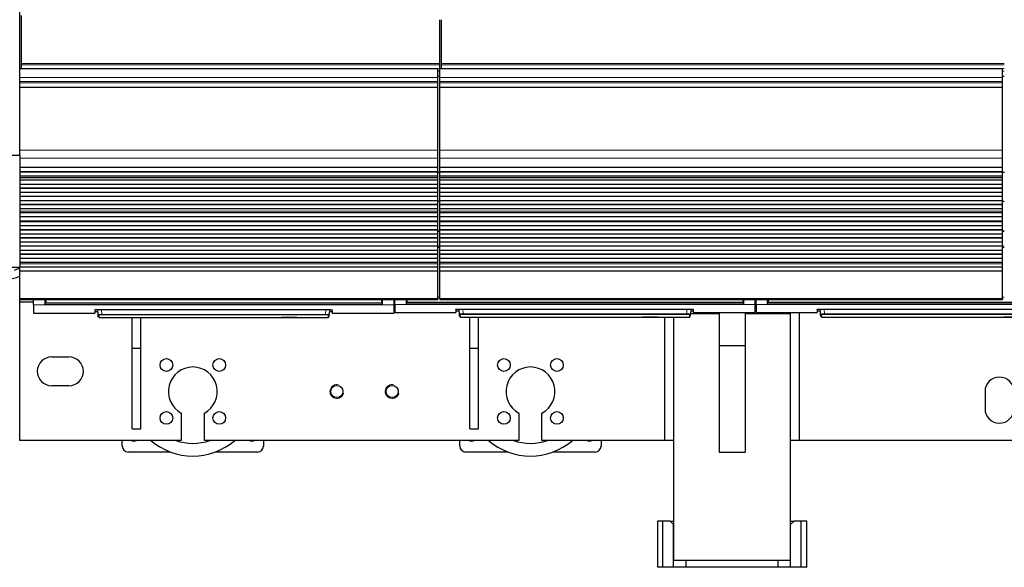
# Model space of a CAD drawing. Header units: millimetres. Extents: x 0 to 29700, y -16 to 21000.
# Tile 5 of 256: x 2857 to 4566, y 8322 to 9272. Entities that reach past the tile are written whole.
import ezdxf

# ---------------------------------------------------------------- set-up
doc = ezdxf.new("R2010")
doc.units = ezdxf.units.MM
doc.layers.add('1', color=7, linetype='Continuous', true_color=0xffffff)

msp = doc.modelspace()

# ---------------------------------------------------------------- linework, layer by layer
at = {"layer": '1', "color": 2, "linetype": 'Continuous', "lineweight": 25}
for p, q in [((2857.013, 9037.292), (2857.013, 9375.06)), ((2859.513, 9196.543), (2859.513, 9279.693)), ((3585.513, 9196.543), (3585.513, 9272.314)), ((3588.513, 9196.543), (3588.513, 9272.314)), ((2859.513, 9193.932), (2859.513, 9196.543)), ((3585.513, 9193.932), (3585.513, 9196.543)), ((3588.513, 9193.932), (3588.513, 9196.543)), ((2856.513, 9172.204), (2856.513, 9187.285)), ((3582.513, 9187.285), (2857.024, 9187.285)), ((2859.513, 9187.459), (2859.513, 9193.932)), ((2859.513, 9187.459), (2859.513, 9187.285)), ((3582.513, 9172.204), (3582.513, 9187.285)), ((3585.513, 9187.459), (3585.513, 9193.932)), ((3585.513, 9187.459), (3585.513, 9187.285)), ((3585.513, 9172.204), (3585.513, 9187.285)), ((4562.513, 9187.285), (3585.513, 9187.285)), ((3588.513, 9187.459), (3588.513, 9193.932)), ((3588.513, 9187.459), (3588.513, 9187.285)), ((4562.513, 9172.204), (4562.513, 9187.285)), ((3582.513, 9165.217), (3582.513, 9172.204)), ((3582.513, 9162.973), (3582.513, 9165.217)), ((3582.513, 9154.995), (3582.513, 9162.973)), ((3585.513, 9165.217), (3585.513, 9172.204)), ((3585.513, 9162.973), (3585.513, 9165.217)), ((3585.513, 9154.995), (3585.513, 9162.973)), ((4562.513, 9165.217), (4562.513, 9172.204)), ((4562.513, 9162.973), (4562.513, 9165.217)), ((4562.513, 9154.995), (4562.513, 9162.973)), ((3582.513, 9154.549), (3582.513, 9154.995)), ((3582.513, 9046.169), (3582.513, 9154.549)), ((3585.513, 9154.549), (3585.513, 9154.995)), ((3585.513, 9046.169), (3585.513, 9154.549)), ((4562.513, 9154.549), (4562.513, 9154.995)), ((4562.513, 9046.169), (4562.513, 9154.549)), ((3582.513, 9032.027), (3582.513, 9046.169)), ((3585.513, 9032.027), (3585.513, 9046.169)), ((4562.513, 9032.027), (4562.513, 9046.169)), ((2832.013, 9037.292), (2857.013, 9037.292)), ((2857.013, 9037.292), (2857.013, 8842.292)), ((3582.513, 9016.544), (3582.513, 9032.027)), ((3585.513, 9016.544), (3585.513, 9032.027)), ((4562.513, 9016.544), (4562.513, 9032.027)), ((2857.024, 9016.456), (3582.513, 9016.456)), ((3582.513, 9015.911), (2857.024, 9015.911)), ((3582.513, 9008.389), (2857.024, 9008.389)), ((3582.513, 9008.036), (2857.024, 9008.036)), ((3582.513, 9016.456), (3582.513, 9016.544)), ((3582.513, 9015.911), (3582.513, 9016.456)), ((3582.513, 9008.389), (3582.513, 9015.911)), ((3582.513, 9008.036), (3582.513, 9008.389)), ((3582.513, 9000.83), (3582.513, 9008.036)), ((3585.566, 9007.292), (3582.526, 9007.292)), ((3585.513, 9016.456), (3585.513, 9016.544)), ((3585.513, 9015.911), (3585.513, 9016.456)), ((3585.513, 9016.456), (4562.513, 9016.456)), ((3585.513, 9008.389), (3585.513, 9015.911)), ((4562.513, 9015.911), (3585.513, 9015.911)), ((3585.513, 9008.036), (3585.513, 9008.389)), ((4562.513, 9008.389), (3585.513, 9008.389)), ((3585.513, 9000.83), (3585.513, 9008.036)), ((4562.513, 9008.036), (3585.513, 9008.036)), ((4562.513, 9016.456), (4562.513, 9016.544)), ((4562.513, 9015.911), (4562.513, 9016.456)), ((4562.513, 9008.389), (4562.513, 9015.911)), ((4562.513, 9008.036), (4562.513, 9008.389)), ((4562.513, 9000.83), (4562.513, 9008.036)), ((4565.57, 9007.292), (4562.531, 9007.292)), ((3582.513, 9000.83), (2857.024, 9000.83)), ((3582.513, 9000.823), (2857.024, 9000.823)), ((3582.513, 8994.058), (2857.024, 8994.058)), ((3582.513, 8993.705), (2857.024, 8993.705)), ((3582.513, 9000.823), (3582.513, 9000.83)), ((3582.513, 8998.279), (3582.513, 9000.823)), ((3582.513, 8998.252), (3582.513, 8998.279)), ((3582.513, 8994.058), (3582.513, 8998.252)), ((3582.513, 8993.705), (3582.513, 8994.058)), ((3582.513, 8986.633), (3582.513, 8993.705)), ((3585.513, 9000.823), (3585.513, 9000.83)), ((4562.513, 9000.83), (3585.513, 9000.83)), ((3585.513, 8998.279), (3585.513, 9000.823)), ((4562.513, 9000.823), (3585.513, 9000.823)), ((3585.513, 8998.252), (3585.513, 8998.279)), ((3585.513, 8994.058), (3585.513, 8998.252)), ((3585.513, 8993.705), (3585.513, 8994.058)), ((4562.513, 8994.058), (3585.513, 8994.058)), ((3585.513, 8986.633), (3585.513, 8993.705)), ((4562.513, 8993.705), (3585.513, 8993.705)), ((4562.513, 9000.823), (4562.513, 9000.83)), ((4562.513, 8998.279), (4562.513, 9000.823)), ((4562.513, 8998.252), (4562.513, 8998.279)), ((4562.513, 8994.058), (4562.513, 8998.252)), ((4562.513, 8993.705), (4562.513, 8994.058)), ((4562.513, 8986.633), (4562.513, 8993.705)), ((3582.513, 8986.633), (2857.024, 8986.633)), ((3582.513, 8979.916), (2857.024, 8979.916)), ((3582.513, 8979.562), (2857.024, 8979.562)), ((3582.513, 8972.491), (2857.024, 8972.491)), ((3582.513, 8979.916), (3582.513, 8986.633)), ((3582.513, 8979.562), (3582.513, 8979.916)), ((3582.513, 8972.491), (3582.513, 8979.562)), ((3582.513, 8965.774), (3582.513, 8972.491)), ((3585.513, 8979.916), (3585.513, 8986.633)), ((4562.513, 8986.633), (3585.513, 8986.633)), ((3585.513, 8979.562), (3585.513, 8979.916)), ((4562.513, 8979.916), (3585.513, 8979.916)), ((3585.513, 8972.491), (3585.513, 8979.562)), ((4562.513, 8979.562), (3585.513, 8979.562)), ((3585.513, 8965.774), (3585.513, 8972.491)), ((4562.513, 8972.491), (3585.513, 8972.491)), ((4562.513, 8979.916), (4562.513, 8986.633)), ((4562.513, 8979.562), (4562.513, 8979.916)), ((4562.513, 8972.491), (4562.513, 8979.562)), ((4562.513, 8965.774), (4562.513, 8972.491)), ((3582.513, 8965.774), (2857.024, 8965.774)), ((3582.513, 8965.42), (2857.024, 8965.42)), ((3582.513, 8958.349), (2857.024, 8958.349)), ((3582.513, 8965.42), (3582.513, 8965.774)), ((3582.513, 8958.349), (3582.513, 8965.42)), ((3582.513, 8951.632), (3582.513, 8958.349)), ((3585.515, 8956.692), (3582.517, 8956.692)), ((3585.513, 8965.42), (3585.513, 8965.774)), ((4562.513, 8965.774), (3585.513, 8965.774)), ((3585.513, 8958.349), (3585.513, 8965.42)), ((4562.513, 8965.42), (3585.513, 8965.42)), ((3585.513, 8951.632), (3585.513, 8958.349)), ((4562.513, 8958.349), (3585.513, 8958.349)), ((4562.513, 8965.42), (4562.513, 8965.774)), ((4562.513, 8958.349), (4562.513, 8965.42)), ((4562.513, 8951.632), (4562.513, 8958.349)), ((4565.515, 8956.692), (4562.517, 8956.692)), ((3582.513, 8951.632), (2857.024, 8951.632)), ((3582.513, 8951.278), (2857.024, 8951.278)), ((3582.513, 8944.207), (2857.024, 8944.207)), ((3582.513, 8951.278), (3582.513, 8951.632)), ((3582.513, 8944.207), (3582.513, 8951.278)), ((3582.513, 8940.013), (3582.513, 8944.207)), ((3582.513, 8939.986), (3582.513, 8940.013)), ((3582.513, 8937.538), (3582.513, 8939.986)), ((3585.513, 8951.278), (3585.513, 8951.632)), ((4562.513, 8951.632), (3585.513, 8951.632)), ((3585.513, 8944.207), (3585.513, 8951.278)), ((4562.513, 8951.278), (3585.513, 8951.278)), ((3585.513, 8940.013), (3585.513, 8944.207)), ((4562.513, 8944.207), (3585.513, 8944.207)), ((3585.513, 8939.986), (3585.513, 8940.013)), ((3585.513, 8937.538), (3585.513, 8939.986)), ((4562.513, 8951.278), (4562.513, 8951.632)), ((4562.513, 8944.207), (4562.513, 8951.278)), ((4562.513, 8940.013), (4562.513, 8944.207)), ((4562.513, 8939.986), (4562.513, 8940.013)), ((4562.513, 8937.538), (4562.513, 8939.986)), ((3582.513, 8937.538), (2857.024, 8937.538)), ((3582.513, 8937.185), (2857.024, 8937.185)), ((3582.513, 8930.251), (2857.024, 8930.251)), ((3582.513, 8923.019), (2857.024, 8923.019)), ((2857.024, 8922.883), (3582.513, 8922.883)), ((3582.513, 8922.216), (2857.024, 8922.216)), ((3582.513, 8921.58), (2857.024, 8921.58)), ((3582.513, 8937.185), (3582.513, 8937.538)), ((3582.513, 8930.251), (3582.513, 8937.185)), ((3582.513, 8923.019), (3582.513, 8930.251)), ((3582.513, 8922.883), (3582.513, 8923.019)), ((3582.513, 8922.216), (3582.513, 8922.883)), ((3582.513, 8921.58), (3582.513, 8922.216)), ((3582.513, 8914.509), (3582.513, 8921.58)), ((3585.513, 8937.185), (3585.513, 8937.538)), ((4562.513, 8937.538), (3585.513, 8937.538)), ((3585.513, 8930.251), (3585.513, 8937.185)), ((4562.513, 8937.185), (3585.513, 8937.185)), ((3585.513, 8923.019), (3585.513, 8930.251)), ((4562.513, 8930.251), (3585.513, 8930.251)), ((3585.513, 8922.883), (3585.513, 8923.019)), ((4562.513, 8923.019), (3585.513, 8923.019)), ((3585.513, 8922.216), (3585.513, 8922.883)), ((3585.513, 8922.883), (4562.513, 8922.883)), ((3585.513, 8921.58), (3585.513, 8922.216)), ((4562.513, 8922.216), (3585.513, 8922.216)), ((3585.513, 8914.509), (3585.513, 8921.58)), ((4562.513, 8921.58), (3585.513, 8921.58)), ((4562.513, 8937.185), (4562.513, 8937.538)), ((4562.513, 8930.251), (4562.513, 8937.185)), ((4562.513, 8923.019), (4562.513, 8930.251)), ((4562.513, 8922.883), (4562.513, 8923.019)), ((4562.513, 8922.216), (4562.513, 8922.883)), ((4562.513, 8921.58), (4562.513, 8922.216)), ((4562.513, 8914.509), (4562.513, 8921.58)), ((3582.513, 8914.509), (2857.024, 8914.509)), ((3582.513, 8907.791), (2857.024, 8907.791)), ((3582.513, 8907.438), (2857.024, 8907.438)), ((3582.513, 8907.791), (3582.513, 8914.509)), ((3582.513, 8907.438), (3582.513, 8907.791)), ((3582.513, 8900.366), (3582.513, 8907.438)), ((3585.518, 8905.405), (3582.52, 8905.405)), ((3585.513, 8907.791), (3585.513, 8914.509)), ((4562.513, 8914.509), (3585.513, 8914.509)), ((3585.513, 8907.438), (3585.513, 8907.791)), ((4562.513, 8907.791), (3585.513, 8907.791)), ((3585.513, 8900.366), (3585.513, 8907.438)), ((4562.513, 8907.438), (3585.513, 8907.438)), ((4565.507, 8905.405), (4562.509, 8905.405)), ((4562.513, 8907.791), (4562.513, 8914.509)), ((4562.513, 8907.438), (4562.513, 8907.791)), ((4562.513, 8900.366), (4562.513, 8907.438)), ((3582.513, 8900.366), (2857.024, 8900.366)), ((3582.513, 8893.649), (2857.024, 8893.649)), ((3582.513, 8893.295), (2857.024, 8893.295)), ((3582.513, 8893.649), (3582.513, 8900.366)), ((3582.513, 8893.295), (3582.513, 8893.649)), ((3582.513, 8886.224), (3582.513, 8893.295)), ((3585.513, 8893.649), (3585.513, 8900.366)), ((4562.513, 8900.366), (3585.513, 8900.366)), ((3585.513, 8893.295), (3585.513, 8893.649)), ((4562.513, 8893.649), (3585.513, 8893.649)), ((3585.513, 8886.224), (3585.513, 8893.295)), ((4562.513, 8893.295), (3585.513, 8893.295)), ((4562.513, 8893.649), (4562.513, 8900.366)), ((4562.513, 8893.295), (4562.513, 8893.649)), ((4562.513, 8886.224), (4562.513, 8893.295)), ((3582.513, 8886.224), (2857.024, 8886.224)), ((3582.513, 8879.507), (2857.024, 8879.507)), ((3582.513, 8879.153), (2857.024, 8879.153)), ((3582.513, 8872.082), (2857.024, 8872.082)), ((3582.513, 8879.507), (3582.513, 8886.224)), ((3582.513, 8879.153), (3582.513, 8879.507)), ((3582.513, 8872.082), (3582.513, 8879.153)), ((3582.513, 8865.365), (3582.513, 8872.082)), ((3585.513, 8879.507), (3585.513, 8886.224)), ((4562.513, 8886.224), (3585.513, 8886.224)), ((3585.513, 8879.153), (3585.513, 8879.507)), ((4562.513, 8879.507), (3585.513, 8879.507)), ((3585.513, 8872.082), (3585.513, 8879.153)), ((4562.513, 8879.153), (3585.513, 8879.153)), ((3585.513, 8865.365), (3585.513, 8872.082)), ((4562.513, 8872.082), (3585.513, 8872.082)), ((4562.513, 8879.507), (4562.513, 8886.224)), ((4562.513, 8879.153), (4562.513, 8879.507)), ((4562.513, 8872.082), (4562.513, 8879.153)), ((4562.513, 8865.365), (4562.513, 8872.082)), ((3582.513, 8865.365), (2857.024, 8865.365)), ((3582.513, 8865.011), (2857.024, 8865.011)), ((3582.513, 8857.94), (2857.024, 8857.94)), ((3582.513, 8865.011), (3582.513, 8865.365)), ((3582.513, 8857.94), (3582.513, 8865.011)), ((3582.513, 8851.223), (3582.513, 8857.94)), ((3585.513, 8865.011), (3585.513, 8865.365)), ((4562.513, 8865.365), (3585.513, 8865.365)), ((3585.513, 8857.94), (3585.513, 8865.011)), ((4562.513, 8865.011), (3585.513, 8865.011)), ((3585.513, 8851.223), (3585.513, 8857.94)), ((4562.513, 8857.94), (3585.513, 8857.94)), ((4562.513, 8865.011), (4562.513, 8865.365)), ((4562.513, 8857.94), (4562.513, 8865.011)), ((4562.513, 8851.223), (4562.513, 8857.94)), ((2857.013, 8842.292), (2832.013, 8842.292)), ((2856.514, 8841.457), (2847.013, 8837.292)), ((2856.513, 8835.841), (2856.513, 8842.292)), ((2856.513, 8788.876), (2856.513, 8835.841)), ((3582.513, 8835.841), (2856.513, 8835.841)), ((3582.513, 8851.223), (2857.024, 8851.223)), ((3582.513, 8850.869), (2857.024, 8850.869)), ((3582.513, 8842.737), (2857.024, 8842.737)), ((3582.513, 8850.869), (3582.513, 8851.223)), ((3582.513, 8848.595), (3582.513, 8850.869)), ((3582.513, 8842.737), (3582.513, 8848.595)), ((3582.513, 8835.841), (3582.513, 8842.737)), ((3582.513, 8788.876), (3582.513, 8835.841)), ((3585.513, 8850.869), (3585.513, 8851.223)), ((4562.513, 8851.223), (3585.513, 8851.223)), ((3585.513, 8848.595), (3585.513, 8850.869)), ((4562.513, 8850.869), (3585.513, 8850.869)), ((3585.513, 8842.737), (3585.513, 8848.595)), ((3585.513, 8835.841), (3585.513, 8842.737)), ((4562.513, 8842.737), (3585.513, 8842.737)), ((3585.513, 8788.876), (3585.513, 8835.841)), ((4562.513, 8835.841), (3585.513, 8835.841)), ((4562.513, 8850.869), (4562.513, 8851.223)), ((4562.513, 8848.595), (4562.513, 8850.869)), ((4562.513, 8842.737), (4562.513, 8848.595)), ((4562.513, 8835.841), (4562.513, 8842.737)), ((4562.513, 8788.876), (4562.513, 8835.841)), ((2856.513, 8788.876), (2856.513, 8787.143)), ((2856.513, 8787.143), (3582.513, 8787.143)), ((2857.013, 8782.292), (2857.013, 8787.143)), ((2880.745, 8777.507), (2880.745, 8787.142)), ((2900.745, 8777.507), (2900.745, 8787.142)), ((2901.745, 8787.142), (2901.745, 8781.372)), ((3484.745, 8787.142), (3484.745, 8781.372)), ((3485.745, 8787.142), (3485.745, 8777.507)), ((3505.745, 8787.142), (3505.745, 8777.507)), ((3507.745, 8778.293), (3507.745, 8787.142)), ((3527.745, 8778.293), (3527.745, 8787.142)), ((3528.745, 8787.143), (3528.745, 8782.158)), ((3582.513, 8788.876), (3582.513, 8787.143)), ((3585.513, 8788.876), (3585.513, 8787.143)), ((3585.513, 8787.143), (4562.513, 8787.143)), ((4111.745, 8787.143), (4111.745, 8782.158)), ((4112.745, 8787.142), (4112.745, 8778.293)), ((4132.745, 8787.142), (4132.745, 8778.293)), ((4134.745, 8778.293), (4134.745, 8787.142)), ((4154.745, 8778.293), (4154.745, 8787.142)), ((4155.745, 8787.143), (4155.745, 8782.158)), ((4562.513, 8788.876), (4562.513, 8787.143)), ((2857.013, 8542.292), (2857.013, 8782.292)), ((2880.837, 8782.292), (2857.013, 8782.292)), ((2880.745, 8777.507), (2880.745, 8763.27)), ((3485.745, 8777.507), (2900.745, 8777.507)), ((2901.745, 8781.372), (2901.745, 8780.583)), ((3484.745, 8780.583), (2901.745, 8780.583)), ((2986.745, 8768.978), (2986.745, 8763.27)), ((2991.745, 8769.475), (3393.745, 8769.475)), ((2992.751, 8760.663), (2992.289, 8769.475)), ((3394.201, 8769.467), (3393.739, 8760.663)), ((3398.745, 8768.978), (3398.745, 8763.27)), ((3484.745, 8781.372), (3484.745, 8780.583)), ((3505.745, 8777.507), (3505.745, 8763.27)), ((3507.776, 8782.292), (3505.801, 8782.292)), ((3507.745, 8778.293), (3507.745, 8764.055)), ((4112.745, 8778.293), (3527.745, 8778.293)), ((3528.745, 8782.158), (3528.745, 8781.368)), ((4111.745, 8781.368), (3528.745, 8781.368)), ((3613.745, 8769.764), (3613.745, 8764.055)), ((3618.745, 8770.261), (4020.745, 8770.261)), ((3619.751, 8761.449), (3619.289, 8770.261)), ((4021.201, 8770.253), (4020.739, 8761.449)), ((4025.745, 8769.764), (4025.745, 8764.055)), ((4111.745, 8782.158), (4111.745, 8781.368)), ((4132.745, 8778.293), (4132.745, 8764.055)), ((4134.838, 8782.292), (4132.863, 8782.292)), ((4134.745, 8778.293), (4134.745, 8764.055)), ((4739.745, 8778.293), (4154.745, 8778.293)), ((4155.745, 8782.158), (4155.745, 8781.368)), ((4738.745, 8781.368), (4155.745, 8781.368)), ((4240.745, 8769.764), (4240.745, 8764.055)), ((4245.745, 8770.261), (4647.745, 8770.261)), ((4246.751, 8761.449), (4246.289, 8770.261)), ((2880.745, 8763.27), (2986.745, 8763.27)), ((2986.745, 8766.27), (2992.457, 8766.27)), ((2992.976, 8756.377), (2992.751, 8760.663)), ((2993.75, 8759.719), (2993.974, 8755.43)), ((2993.974, 8755.43), (3392.516, 8755.43)), ((3052.013, 8702.292), (3052.013, 8755.429)), ((3067.013, 8702.292), (3067.013, 8755.429)), ((3337.763, 8755.43), (3310.763, 8755.43)), ((3392.516, 8755.43), (3392.74, 8759.719)), ((3393.515, 8756.377), (3393.739, 8760.663)), ((3394.033, 8766.27), (3398.745, 8766.27)), ((3398.745, 8763.27), (3505.745, 8763.27)), ((3507.745, 8764.055), (3613.745, 8764.055)), ((3613.745, 8767.055), (3619.457, 8767.055)), ((3619.976, 8757.163), (3619.751, 8761.449)), ((3620.75, 8760.504), (3620.974, 8756.215)), ((3620.974, 8756.215), (4019.516, 8756.215)), ((3638.013, 8702.292), (3638.013, 8756.214)), ((3653.013, 8702.292), (3653.013, 8756.214)), ((3964.763, 8756.215), (3937.763, 8756.215)), ((3976.513, 8542.292), (3976.513, 8756.214)), ((3991.513, 8756.214), (3991.513, 8542.292)), ((3991.513, 8756.213), (3991.513, 8334.292)), ((4019.516, 8756.215), (4019.74, 8760.504)), ((4020.515, 8757.163), (4020.739, 8761.449)), ((4070.512, 8762.292), (4020.778, 8762.292)), ((4021.033, 8767.055), (4025.745, 8767.055)), ((4025.745, 8764.055), (4132.745, 8764.055)), ((4070.513, 8764.055), (4070.513, 8707.292)), ((4194.513, 8762.292), (4115.505, 8762.292)), ((4115.513, 8764.055), (4115.513, 8707.292)), ((4134.745, 8764.055), (4240.745, 8764.055)), ((4194.513, 8762.292), (4192.75, 8764.056)), ((4194.513, 8542.292), (4194.513, 8764.052)), ((4194.513, 8334.292), (4194.513, 8762.292)), ((4209.513, 8764.052), (4209.513, 8542.292)), ((4240.745, 8767.055), (4246.457, 8767.055)), ((4246.976, 8757.163), (4246.751, 8761.449)), ((4247.75, 8760.505), (4247.974, 8756.215)), ((4247.974, 8756.215), (4646.516, 8756.215)), ((4591.763, 8756.215), (4564.763, 8756.215)), ((3052.013, 8562.292), (3052.013, 8702.292)), ((3052.013, 8702.292), (3067.013, 8702.292)), ((3067.013, 8562.292), (3067.013, 8702.292)), ((3638.013, 8562.292), (3638.013, 8702.292)), ((3638.013, 8702.292), (3653.013, 8702.292)), ((3653.013, 8562.292), (3653.013, 8702.292)), ((4070.513, 8707.292), (4070.513, 8522.292)), ((4070.513, 8707.292), (4115.513, 8707.292)), ((4115.513, 8707.292), (4115.513, 8522.292)), ((2912.013, 8687.292), (2942.013, 8687.292)), ((2942.013, 8637.292), (2912.013, 8637.292)), ((4532.013, 8627.292), (4532.013, 8597.292)), ((3137.013, 8589.792), (3137.013, 8542.292)), ((3177.013, 8542.292), (3177.013, 8589.792)), ((3723.013, 8589.792), (3723.013, 8542.292)), ((3763.013, 8542.292), (3763.013, 8589.792)), ((3052.013, 8562.292), (3067.013, 8562.292)), ((3638.013, 8562.292), (3653.013, 8562.292)), ((3137.013, 8542.292), (2857.013, 8542.292)), ((3034.513, 8532.292), (3034.513, 8542.294)), ((3723.013, 8542.292), (3177.013, 8542.292)), ((3279.513, 8542.294), (3279.513, 8532.292)), ((3620.513, 8532.292), (3620.513, 8542.294)), ((3976.513, 8542.292), (3763.013, 8542.292)), ((3865.513, 8542.294), (3865.513, 8532.292)), ((3991.513, 8542.292), (3976.513, 8542.292)), ((4209.513, 8542.292), (4194.513, 8542.292)), ((4752.013, 8542.292), (4209.513, 8542.292)), ((3118.039, 8522.292), (3044.513, 8522.292)), ((3269.513, 8522.292), (3195.988, 8522.292)), ((3704.039, 8522.292), (3630.513, 8522.292)), ((3855.513, 8522.292), (3781.988, 8522.292)), ((4070.513, 8522.292), (4115.513, 8522.292)), ((3963.561, 8402.292), (3963.486, 8402.292)), ((3963.486, 8402.292), (3963.486, 8322.292)), ((3973.013, 8402.292), (3963.561, 8402.292)), ((3985.513, 8402.292), (3973.013, 8402.292)), ((3973.013, 8322.292), (3973.013, 8402.292)), ((3985.513, 8402.292), (3991.514, 8402.292)), ((3991.513, 8396.292), (3985.513, 8402.292)), ((3991.513, 8322.292), (3991.513, 8396.292)), ((4194.512, 8402.292), (4200.513, 8402.292)), ((4200.513, 8402.292), (4194.513, 8396.292)), ((4194.513, 8322.292), (4194.513, 8396.292)), ((4213.013, 8402.292), (4200.513, 8402.292)), ((4222.465, 8402.292), (4213.013, 8402.292)), ((4213.013, 8322.292), (4213.013, 8402.292)), ((4222.541, 8402.292), (4222.465, 8402.292)), ((4222.541, 8322.292), (4222.541, 8402.292)), ((4194.513, 8334.292), (3991.513, 8334.292)), ((4013.013, 8334.292), (4013.013, 8322.292)), ((4173.013, 8322.292), (4173.013, 8334.292)), ((3963.486, 8322.292), (3963.561, 8322.292)), ((3973.013, 8322.292), (3963.561, 8322.292)), ((3991.513, 8322.292), (3973.013, 8322.292)), ((4013.015, 8322.292), (3991.513, 8322.292)), ((4173.013, 8322.292), (4013.013, 8322.292)), ((4194.513, 8322.292), (4173.012, 8322.292)), ((4213.013, 8322.292), (4194.513, 8322.292)), ((4222.465, 8322.292), (4213.013, 8322.292)), ((4222.465, 8322.292), (4222.541, 8322.292))]:
    msp.add_line(p, q, dxfattribs=at)
at = {"layer": '1', "color": 4, "linetype": 'Continuous', "lineweight": 13}
for p, q in [((3585.513, 9196.543), (2859.513, 9196.543)), ((4565.513, 9196.543), (3588.513, 9196.543)), ((3585.513, 9193.932), (2859.513, 9193.932)), ((3585.513, 9187.459), (2859.513, 9187.459)), ((3585.513, 9183.107), (3582.507, 9183.107)), ((4565.513, 9193.932), (3588.513, 9193.932)), ((4565.513, 9187.459), (3588.513, 9187.459)), ((4565.513, 9183.107), (4562.506, 9183.107)), ((3582.513, 9172.204), (2856.513, 9172.204)), ((3582.513, 9165.217), (2857.024, 9165.217)), ((3582.513, 9162.973), (2857.024, 9162.973)), ((3585.513, 9174.092), (3582.507, 9174.092)), ((3585.513, 9173.592), (3582.507, 9173.592)), ((3585.513, 9173.592), (3582.507, 9173.592)), ((4562.513, 9172.204), (3585.513, 9172.204)), ((4562.513, 9165.217), (3585.513, 9165.217)), ((4562.513, 9162.973), (3585.513, 9162.973)), ((4565.513, 9174.092), (4562.506, 9174.092)), ((4565.513, 9173.592), (4562.506, 9173.592)), ((4565.513, 9173.592), (4562.506, 9173.592)), ((3582.513, 9154.995), (2857.024, 9154.995)), ((3582.513, 9154.549), (2857.024, 9154.549)), ((4562.513, 9154.995), (3585.513, 9154.995)), ((4562.513, 9154.549), (3585.513, 9154.549)), ((3582.513, 9046.169), (2857.024, 9046.169)), ((4562.513, 9046.169), (3585.513, 9046.169)), ((3582.513, 9032.027), (2857.024, 9032.027)), ((4562.513, 9032.027), (3585.513, 9032.027)), ((3582.513, 9016.544), (2857.024, 9016.544)), ((4562.513, 9016.544), (3585.513, 9016.544)), ((3582.513, 8998.279), (2857.024, 8998.279)), ((3582.513, 8998.252), (2857.024, 8998.252)), ((4562.513, 8998.279), (3585.513, 8998.279)), ((4562.513, 8998.252), (3585.513, 8998.252)), ((3582.513, 8940.013), (2857.024, 8940.013)), ((3582.513, 8939.986), (2857.024, 8939.986)), ((4562.513, 8940.013), (3585.513, 8940.013)), ((4562.513, 8939.986), (3585.513, 8939.986)), ((3585.518, 8904.751), (3582.52, 8904.751)), ((4565.507, 8904.751), (4562.509, 8904.751)), ((3585.518, 8879.277), (3582.52, 8879.277)), ((3585.518, 8876.932), (3582.52, 8876.932)), ((4565.507, 8879.277), (4562.509, 8879.277)), ((4565.507, 8876.932), (4562.509, 8876.932)), ((3582.513, 8848.595), (2857.024, 8848.595)), ((4562.513, 8848.595), (3585.513, 8848.595)), ((3582.513, 8788.876), (2856.513, 8788.876)), ((2901.75, 8785.383), (2900.745, 8785.383)), ((3485.745, 8785.383), (3484.74, 8785.383)), ((3528.75, 8786.168), (3527.745, 8786.168)), ((3585.515, 8791.125), (3582.518, 8791.125)), ((4562.513, 8788.876), (3585.513, 8788.876)), ((4112.745, 8786.168), (4111.74, 8786.168)), ((4155.75, 8786.168), (4154.745, 8786.168)), ((4565.512, 8791.125), (4562.506, 8791.125)), ((2900.745, 8777.507), (2880.745, 8777.507)), ((2998.78, 8769.475), (2999.217, 8761.144)), ((3387.273, 8761.144), (3387.71, 8769.475)), ((3505.745, 8777.507), (3485.745, 8777.507)), ((3527.745, 8778.293), (3507.745, 8778.293)), ((3625.78, 8770.261), (3626.217, 8761.929)), ((4014.273, 8761.929), (4014.71, 8770.261)), ((4132.745, 8778.293), (4112.745, 8778.293)), ((4154.745, 8778.293), (4134.745, 8778.293)), ((4252.78, 8770.261), (4253.217, 8761.929)), ((2999.217, 8761.144), (2999.217, 8760.2)), ((2999.217, 8761.144), (3387.273, 8761.144)), ((3387.273, 8760.2), (2999.217, 8760.2)), ((3387.273, 8761.144), (3387.273, 8760.2)), ((3626.217, 8761.929), (3626.217, 8760.985)), ((3626.217, 8761.929), (4014.273, 8761.929)), ((4014.273, 8760.985), (3626.217, 8760.985)), ((4014.273, 8761.929), (4014.273, 8760.985)), ((4253.217, 8761.929), (4253.217, 8760.986)), ((4253.217, 8761.929), (4641.273, 8761.929)), ((4641.273, 8760.986), (4253.217, 8760.986)), ((3963.561, 8402.292), (3963.561, 8322.292)), ((4222.465, 8322.292), (4222.465, 8402.292))]:
    msp.add_line(p, q, dxfattribs=at)
at = {"layer": '1', "color": 2, "linetype": 'Continuous', "lineweight": 25}
for centre, radius in [((3111.051, 8673.254), 11), ((3202.975, 8673.254), 11), ((3697.051, 8673.254), 11), ((3788.975, 8673.254), 11), ((3407.013, 8627.292), 10.5), ((3503.013, 8627.292), 10.5), ((3111.051, 8581.33), 11), ((3202.975, 8581.33), 11), ((3697.051, 8581.33), 11), ((3788.975, 8581.33), 11)]:
    msp.add_circle(centre, radius, dxfattribs=at)
for centre, radius, start, end in [((2912.013, 8662.292), 25, 90, 270), ((2942.013, 8662.292), 25, 270, 90), ((3157.013, 8627.292), 42.5, 298.072487, 241.927513), ((3743.013, 8627.292), 42.5, 298.072487, 241.927513), ((4557.013, 8627.292), 25, 0, 180), ((4557.013, 8597.292), 25, 180, 0), ((3044.513, 8532.292), 10, 180, 270), ((3054.513, 8552.292), 11, 245.385, 294.620625), ((3157.013, 8627.292), 112, 229.365, 310.629375), ((3157.013, 8627.292), 90, 250.8075, 289.186875), ((3259.513, 8552.292), 11, 245.385, 294.620625), ((3269.513, 8532.292), 10, 270, 0), ((3630.513, 8532.292), 10, 180, 270), ((3640.513, 8552.292), 11, 245.385, 294.620625), ((3743.013, 8627.292), 112, 229.365, 310.629375), ((3743.013, 8627.292), 90, 250.8075, 289.186875), ((3845.513, 8552.292), 11, 245.385, 294.620625), ((3855.513, 8532.292), 10, 270, 0)]:
    msp.add_arc(centre, radius, start, end, dxfattribs=at)
at = {"layer": '1', "color": 4, "linetype": 'Continuous', "lineweight": 13}
for centre in [(3407.013, 8627.292), (3503.013, 8627.292)]:
    msp.add_arc(centre, 12, 75, 345, dxfattribs=at)
at = {"layer": '1', "color": 2, "linetype": 'Continuous', "lineweight": 25}
msp.add_ellipse((2797.013, 8873.239), major_axis=(-110, 0), ratio=0.5, start_param=1.61350235, end_param=2.14776945, dxfattribs=at)
at = {"layer": '1', "color": 4, "linetype": 'Continuous', "lineweight": 13}
for centre, major_axis, start_param, end_param in [((2993.75, 8760.715), (0.999, 0.052), 3.14159265, 4.66021642), ((3392.74, 8760.715), (-0.999, 0.052), 1.62296888, 3.14159265), ((3620.75, 8761.501), (0.999, 0.052), 3.14159265, 4.66021642), ((4019.74, 8761.501), (-0.999, 0.052), 1.62296888, 3.14159265), ((4247.75, 8761.501), (0.999, 0.052), 3.14159265, 4.66021642)]:
    msp.add_ellipse(centre, major_axis=major_axis, ratio=0.99641591, start_param=start_param, end_param=end_param, dxfattribs=at)
at = {"layer": '1', "color": 2, "linetype": 'Continuous', "lineweight": 25}
for points in [[(3485.745, 8780.472), (2900.745, 8780.472)], [(4112.745, 8781.258), (3527.745, 8781.258)], [(4739.745, 8781.258), (4154.745, 8781.258)]]:
    msp.add_open_spline(points, degree=1, dxfattribs=at)
at = {"layer": '1', "color": 4, "linetype": 'Continuous', "lineweight": 13}
for points in [[(3484.745, 8781.372), (2901.745, 8781.372)], [(4111.745, 8782.158), (3528.745, 8782.158)], [(4738.745, 8782.158), (4155.745, 8782.158)]]:
    msp.add_open_spline(points, degree=1, dxfattribs=at)
at = {"layer": '1', "color": 2, "linetype": 'Continuous', "lineweight": 25}
for points, knots in [([(2986.745, 8768.978), (2986.745, 8768.994), (2986.753, 8769.01), (2986.785, 8769.042), (2986.833, 8769.074), (2986.912, 8769.105), (2986.971, 8769.124), (2986.984, 8769.128), (2987.01, 8769.136), (2987.023, 8769.139), (2987.065, 8769.151), (2987.094, 8769.159), (2987.188, 8769.181), (2987.328, 8769.21), (2987.495, 8769.238), (2987.631, 8769.258), (2987.678, 8769.265), (2987.751, 8769.275), (2987.776, 8769.278), (2987.827, 8769.285), (2987.852, 8769.288), (2987.983, 8769.304), (2988.093, 8769.316), (2988.323, 8769.339), (2988.564, 8769.361), (2988.827, 8769.381), (2988.997, 8769.392), (2989.032, 8769.394), (2989.101, 8769.399), (2989.136, 8769.401), (2989.242, 8769.407), (2989.314, 8769.411), (2989.53, 8769.423), (2989.824, 8769.437), (2990.131, 8769.448), (2990.366, 8769.456), (2990.445, 8769.458), (2990.604, 8769.462), (2990.685, 8769.464), (2990.927, 8769.469), (2991.252, 8769.474), (2991.58, 8769.475), (2991.745, 8769.475)], [0, 0, 0, 0, 0.0625, 0.0625, 0.125, 0.1875, 0.1875, 0.203125, 0.203125, 0.21875, 0.21875, 0.25, 0.25, 0.3125, 0.375, 0.375, 0.40625, 0.40625, 0.421875, 0.421875, 0.4375, 0.4375, 0.5, 0.5, 0.5625, 0.625, 0.625, 0.640625, 0.640625, 0.65625, 0.65625, 0.6875, 0.6875, 0.75, 0.8125, 0.8125, 0.84375, 0.84375, 0.875, 0.875, 0.9375, 1, 1, 1, 1]), ([(3393.745, 8769.475), (3393.91, 8769.475), (3394.074, 8769.474), (3394.398, 8769.471), (3394.72, 8769.466), (3395.037, 8769.458), (3395.233, 8769.452), (3395.272, 8769.451), (3395.351, 8769.448), (3395.39, 8769.447), (3395.506, 8769.443), (3395.583, 8769.44), (3395.81, 8769.43), (3396.105, 8769.416), (3396.384, 8769.399), (3396.588, 8769.386), (3396.688, 8769.379), (3396.786, 8769.371), (3396.851, 8769.366), (3396.883, 8769.363), (3397.043, 8769.35), (3397.164, 8769.339), (3397.395, 8769.316), (3397.613, 8769.292), (3397.808, 8769.266), (3397.923, 8769.249), (3397.945, 8769.245), (3397.989, 8769.238), (3398.011, 8769.235), (3398.074, 8769.224), (3398.115, 8769.217), (3398.231, 8769.196), (3398.37, 8769.167), (3398.48, 8769.136), (3398.552, 8769.113), (3398.574, 8769.106), (3398.614, 8769.09), (3398.632, 8769.082), (3398.68, 8769.058), (3398.729, 8769.026), (3398.745, 8768.994), (3398.745, 8768.978)], [0, 0, 0, 0, 0.0625, 0.0625, 0.125, 0.1875, 0.1875, 0.203125, 0.203125, 0.21875, 0.21875, 0.25, 0.25, 0.3125, 0.375, 0.375, 0.40625, 0.421875, 0.421875, 0.4375, 0.4375, 0.5, 0.5, 0.5625, 0.625, 0.625, 0.640625, 0.640625, 0.65625, 0.65625, 0.6875, 0.6875, 0.75, 0.8125, 0.8125, 0.84375, 0.84375, 0.875, 0.875, 0.9375, 1, 1, 1, 1]), ([(3613.745, 8769.764), (3613.745, 8769.78), (3613.753, 8769.796), (3613.785, 8769.828), (3613.833, 8769.859), (3613.912, 8769.89), (3613.971, 8769.91), (3613.984, 8769.914), (3614.01, 8769.921), (3614.023, 8769.925), (3614.065, 8769.937), (3614.094, 8769.944), (3614.188, 8769.967), (3614.328, 8769.996), (3614.495, 8770.024), (3614.631, 8770.044), (3614.678, 8770.051), (3614.751, 8770.06), (3614.776, 8770.064), (3614.827, 8770.07), (3614.852, 8770.073), (3614.983, 8770.089), (3615.093, 8770.102), (3615.323, 8770.125), (3615.564, 8770.147), (3615.827, 8770.166), (3615.997, 8770.178), (3616.032, 8770.18), (3616.101, 8770.184), (3616.136, 8770.187), (3616.242, 8770.193), (3616.314, 8770.197), (3616.53, 8770.209), (3616.824, 8770.223), (3617.131, 8770.234), (3617.366, 8770.241), (3617.445, 8770.243), (3617.604, 8770.248), (3617.685, 8770.249), (3617.927, 8770.254), (3618.252, 8770.259), (3618.58, 8770.261), (3618.745, 8770.261)], [0, 0, 0, 0, 0.0625, 0.0625, 0.125, 0.1875, 0.1875, 0.203125, 0.203125, 0.21875, 0.21875, 0.25, 0.25, 0.3125, 0.375, 0.375, 0.40625, 0.40625, 0.421875, 0.421875, 0.4375, 0.4375, 0.5, 0.5, 0.5625, 0.625, 0.625, 0.640625, 0.640625, 0.65625, 0.65625, 0.6875, 0.6875, 0.75, 0.8125, 0.8125, 0.84375, 0.84375, 0.875, 0.875, 0.9375, 1, 1, 1, 1]), ([(4020.745, 8770.261), (4020.91, 8770.261), (4021.074, 8770.26), (4021.398, 8770.257), (4021.72, 8770.252), (4022.037, 8770.244), (4022.233, 8770.238), (4022.272, 8770.237), (4022.351, 8770.234), (4022.39, 8770.233), (4022.506, 8770.228), (4022.583, 8770.225), (4022.81, 8770.216), (4023.105, 8770.202), (4023.384, 8770.185), (4023.588, 8770.171), (4023.688, 8770.164), (4023.786, 8770.157), (4023.851, 8770.152), (4023.883, 8770.149), (4024.043, 8770.136), (4024.164, 8770.125), (4024.395, 8770.102), (4024.613, 8770.078), (4024.808, 8770.051), (4024.923, 8770.034), (4024.945, 8770.031), (4024.989, 8770.024), (4025.011, 8770.021), (4025.074, 8770.01), (4025.115, 8770.003), (4025.231, 8769.982), (4025.37, 8769.952), (4025.48, 8769.922), (4025.552, 8769.899), (4025.574, 8769.891), (4025.614, 8769.876), (4025.632, 8769.868), (4025.68, 8769.844), (4025.729, 8769.812), (4025.745, 8769.78), (4025.745, 8769.764)], [0, 0, 0, 0, 0.0625, 0.0625, 0.125, 0.1875, 0.1875, 0.203125, 0.203125, 0.21875, 0.21875, 0.25, 0.25, 0.3125, 0.375, 0.375, 0.40625, 0.421875, 0.421875, 0.4375, 0.4375, 0.5, 0.5, 0.5625, 0.625, 0.625, 0.640625, 0.640625, 0.65625, 0.65625, 0.6875, 0.6875, 0.75, 0.8125, 0.8125, 0.84375, 0.84375, 0.875, 0.875, 0.9375, 1, 1, 1, 1]), ([(4240.745, 8769.764), (4240.745, 8769.78), (4240.753, 8769.796), (4240.785, 8769.828), (4240.833, 8769.859), (4240.912, 8769.89), (4240.971, 8769.91), (4240.984, 8769.914), (4241.01, 8769.921), (4241.023, 8769.925), (4241.065, 8769.937), (4241.094, 8769.944), (4241.188, 8769.967), (4241.328, 8769.996), (4241.495, 8770.024), (4241.631, 8770.044), (4241.678, 8770.051), (4241.751, 8770.06), (4241.776, 8770.064), (4241.827, 8770.07), (4241.852, 8770.073), (4241.983, 8770.089), (4242.093, 8770.102), (4242.323, 8770.125), (4242.564, 8770.147), (4242.827, 8770.166), (4242.997, 8770.178), (4243.032, 8770.18), (4243.101, 8770.184), (4243.136, 8770.187), (4243.242, 8770.193), (4243.314, 8770.197), (4243.53, 8770.209), (4243.824, 8770.223), (4244.131, 8770.234), (4244.366, 8770.241), (4244.445, 8770.244), (4244.604, 8770.248), (4244.685, 8770.249), (4244.927, 8770.254), (4245.252, 8770.259), (4245.58, 8770.261), (4245.745, 8770.261)], [0, 0, 0, 0, 0.0625, 0.0625, 0.125, 0.1875, 0.1875, 0.203125, 0.203125, 0.21875, 0.21875, 0.25, 0.25, 0.3125, 0.375, 0.375, 0.40625, 0.40625, 0.421875, 0.421875, 0.4375, 0.4375, 0.5, 0.5, 0.5625, 0.625, 0.625, 0.640625, 0.640625, 0.65625, 0.65625, 0.6875, 0.6875, 0.75, 0.8125, 0.8125, 0.84375, 0.84375, 0.875, 0.875, 0.9375, 1, 1, 1, 1])]:
    msp.add_open_spline(points, degree=3, knots=knots, dxfattribs=at)
at = {"layer": '1', "color": 4, "linetype": 'Continuous', "lineweight": 13}
for points, knots in [([(2999.217, 8761.144), (2999.002, 8761.142), (2998.575, 8761.137), (2998.152, 8761.129), (2997.889, 8761.124), (2997.836, 8761.122), (2997.732, 8761.12), (2997.576, 8761.116), (2997.423, 8761.112), (2997.118, 8761.103), (2996.72, 8761.09), (2996.337, 8761.075), (2996.103, 8761.065), (2996.056, 8761.062), (2995.963, 8761.058), (2995.917, 8761.056), (2995.78, 8761.049), (2995.69, 8761.045), (2995.425, 8761.031), (2995.086, 8761.011), (2994.774, 8760.989), (2994.551, 8760.972), (2994.478, 8760.967), (2994.372, 8760.958), (2994.336, 8760.955), (2994.267, 8760.949), (2994.233, 8760.946), (2994.064, 8760.931), (2993.939, 8760.918), (2993.706, 8760.893), (2993.491, 8760.867), (2993.313, 8760.841), (2993.212, 8760.824), (2993.193, 8760.821), (2993.155, 8760.814), (2993.136, 8760.81), (2993.083, 8760.8), (2993.051, 8760.793), (2992.96, 8760.773), (2992.86, 8760.745), (2992.8, 8760.718), (2992.76, 8760.69), (2992.75, 8760.677), (2992.751, 8760.663)], [0, 0, 0, 0, 0.0625, 0.125, 0.125, 0.140625, 0.140625, 0.15625, 0.1875, 0.1875, 0.25, 0.3125, 0.3125, 0.328125, 0.328125, 0.34375, 0.34375, 0.375, 0.375, 0.4375, 0.5, 0.5, 0.53125, 0.53125, 0.546875, 0.546875, 0.5625, 0.5625, 0.625, 0.625, 0.6875, 0.75, 0.75, 0.765625, 0.765625, 0.78125, 0.78125, 0.8125, 0.8125, 0.875, 0.9375, 0.9375, 1, 1, 1, 1]), ([(2999.217, 8760.2), (2999.035, 8760.2), (2998.673, 8760.198), (2998.315, 8760.193), (2998.092, 8760.189), (2998.047, 8760.189), (2997.959, 8760.187), (2997.915, 8760.186), (2997.784, 8760.183), (2997.697, 8760.181), (2997.439, 8760.174), (2997.102, 8760.163), (2996.778, 8760.149), (2996.579, 8760.139), (2996.54, 8760.137), (2996.461, 8760.133), (2996.422, 8760.131), (2996.306, 8760.125), (2996.23, 8760.121), (2996.006, 8760.107), (2995.719, 8760.088), (2995.455, 8760.067), (2995.267, 8760.05), (2995.174, 8760.041), (2995.085, 8760.032), (2995.027, 8760.026), (2994.998, 8760.023), (2994.856, 8760.008), (2994.75, 8759.995), (2994.553, 8759.969), (2994.372, 8759.942), (2994.221, 8759.914), (2994.137, 8759.895), (2994.12, 8759.892), (2994.089, 8759.885), (2994.073, 8759.881), (2994.028, 8759.87), (2994.001, 8759.862), (2993.925, 8759.84), (2993.84, 8759.81), (2993.79, 8759.78), (2993.765, 8759.757), (2993.756, 8759.746), (2993.751, 8759.734), (2993.75, 8759.727), (2993.749, 8759.723), (2993.75, 8759.719)], [0, 0, 0, 0, 0.0625, 0.125, 0.125, 0.140625, 0.140625, 0.15625, 0.15625, 0.1875, 0.1875, 0.25, 0.3125, 0.3125, 0.328125, 0.328125, 0.34375, 0.34375, 0.375, 0.375, 0.4375, 0.5, 0.5, 0.53125, 0.546875, 0.546875, 0.5625, 0.5625, 0.625, 0.625, 0.6875, 0.75, 0.75, 0.765625, 0.765625, 0.78125, 0.78125, 0.8125, 0.8125, 0.875, 0.9375, 0.9375, 0.96875, 0.984375, 0.984375, 1, 1, 1, 1]), ([(3393.739, 8760.663), (3393.74, 8760.677), (3393.72, 8760.704), (3393.659, 8760.732), (3393.608, 8760.749), (3393.597, 8760.753), (3393.574, 8760.76), (3393.538, 8760.77), (3393.496, 8760.78), (3393.405, 8760.801), (3393.264, 8760.828), (3393.085, 8760.855), (3392.937, 8760.874), (3392.884, 8760.881), (3392.803, 8760.891), (3392.775, 8760.894), (3392.718, 8760.9), (3392.689, 8760.903), (3392.542, 8760.919), (3392.291, 8760.944), (3392.009, 8760.967), (3391.785, 8760.984), (3391.708, 8760.989), (3391.59, 8760.998), (3391.551, 8761), (3391.47, 8761.006), (3391.429, 8761.008), (3391.223, 8761.021), (3391.052, 8761.031), (3390.7, 8761.05), (3390.519, 8761.059), (3390.146, 8761.075), (3389.955, 8761.083), (3389.708, 8761.092), (3389.659, 8761.094), (3389.559, 8761.097), (3389.508, 8761.099), (3389.357, 8761.104), (3389.256, 8761.107), (3388.951, 8761.115), (3388.541, 8761.126), (3388.123, 8761.133), (3387.701, 8761.139), (3387.488, 8761.142), (3387.273, 8761.144)], [0, 0, 0, 0, 0.0625, 0.125, 0.125, 0.140625, 0.140625, 0.15625, 0.1875, 0.1875, 0.25, 0.3125, 0.3125, 0.34375, 0.34375, 0.359375, 0.359375, 0.375, 0.375, 0.4375, 0.5, 0.5, 0.53125, 0.53125, 0.546875, 0.546875, 0.5625, 0.5625, 0.625, 0.625, 0.6875, 0.6875, 0.75, 0.75, 0.765625, 0.765625, 0.78125, 0.78125, 0.8125, 0.8125, 0.875, 0.9375, 0.9375, 1, 1, 1, 1]), ([(3387.273, 8760.2), (3387.364, 8760.2), (3387.455, 8760.2), (3387.636, 8760.199), (3387.726, 8760.198), (3387.995, 8760.196), (3388.35, 8760.191), (3388.698, 8760.183), (3388.956, 8760.176), (3389.042, 8760.174), (3389.17, 8760.17), (3389.213, 8760.168), (3389.297, 8760.165), (3389.339, 8760.164), (3389.548, 8760.156), (3389.71, 8760.149), (3390.025, 8760.134), (3390.178, 8760.126), (3390.476, 8760.108), (3390.62, 8760.098), (3390.794, 8760.085), (3390.829, 8760.083), (3390.897, 8760.078), (3390.998, 8760.07), (3391.095, 8760.061), (3391.284, 8760.044), (3391.523, 8760.021), (3391.734, 8759.996), (3391.858, 8759.979), (3391.882, 8759.976), (3391.93, 8759.969), (3391.954, 8759.966), (3392.023, 8759.956), (3392.067, 8759.949), (3392.192, 8759.928), (3392.343, 8759.9), (3392.461, 8759.871), (3392.537, 8759.848), (3392.561, 8759.841), (3392.593, 8759.83), (3392.603, 8759.826), (3392.622, 8759.818), (3392.632, 8759.814), (3392.674, 8759.795), (3392.725, 8759.765), (3392.741, 8759.734), (3392.74, 8759.719)], [0, 0, 0, 0, 0.03125, 0.03125, 0.0625, 0.0625, 0.125, 0.1875, 0.1875, 0.21875, 0.21875, 0.234375, 0.234375, 0.25, 0.25, 0.3125, 0.3125, 0.375, 0.375, 0.4375, 0.4375, 0.453125, 0.453125, 0.46875, 0.5, 0.5, 0.5625, 0.625, 0.625, 0.640625, 0.640625, 0.65625, 0.65625, 0.6875, 0.6875, 0.75, 0.8125, 0.8125, 0.84375, 0.84375, 0.859375, 0.859375, 0.875, 0.875, 0.9375, 1, 1, 1, 1]), ([(3626.217, 8761.929), (3626.002, 8761.927), (3625.575, 8761.923), (3625.152, 8761.915), (3624.889, 8761.909), (3624.836, 8761.908), (3624.732, 8761.906), (3624.576, 8761.902), (3624.423, 8761.898), (3624.118, 8761.889), (3623.72, 8761.876), (3623.337, 8761.861), (3623.103, 8761.85), (3623.056, 8761.848), (3622.963, 8761.844), (3622.917, 8761.842), (3622.78, 8761.835), (3622.69, 8761.83), (3622.425, 8761.816), (3622.086, 8761.796), (3621.774, 8761.775), (3621.551, 8761.758), (3621.478, 8761.752), (3621.372, 8761.743), (3621.336, 8761.74), (3621.267, 8761.735), (3621.233, 8761.732), (3621.064, 8761.716), (3620.939, 8761.704), (3620.706, 8761.679), (3620.491, 8761.653), (3620.313, 8761.626), (3620.212, 8761.61), (3620.193, 8761.606), (3620.155, 8761.599), (3620.136, 8761.596), (3620.083, 8761.586), (3620.051, 8761.579), (3619.96, 8761.558), (3619.86, 8761.531), (3619.8, 8761.503), (3619.76, 8761.476), (3619.75, 8761.462), (3619.751, 8761.449)], [0, 0, 0, 0, 0.0625, 0.125, 0.125, 0.140625, 0.140625, 0.15625, 0.1875, 0.1875, 0.25, 0.3125, 0.3125, 0.328125, 0.328125, 0.34375, 0.34375, 0.375, 0.375, 0.4375, 0.5, 0.5, 0.53125, 0.53125, 0.546875, 0.546875, 0.5625, 0.5625, 0.625, 0.625, 0.6875, 0.75, 0.75, 0.765625, 0.765625, 0.78125, 0.78125, 0.8125, 0.8125, 0.875, 0.9375, 0.9375, 1, 1, 1, 1]), ([(3626.217, 8760.985), (3626.035, 8760.985), (3625.673, 8760.984), (3625.315, 8760.979), (3625.092, 8760.975), (3625.047, 8760.974), (3624.959, 8760.972), (3624.915, 8760.971), (3624.784, 8760.968), (3624.697, 8760.966), (3624.439, 8760.959), (3624.102, 8760.948), (3623.778, 8760.935), (3623.579, 8760.925), (3623.54, 8760.923), (3623.461, 8760.919), (3623.422, 8760.917), (3623.306, 8760.911), (3623.23, 8760.906), (3623.006, 8760.893), (3622.719, 8760.874), (3622.455, 8760.852), (3622.267, 8760.835), (3622.174, 8760.827), (3622.085, 8760.818), (3622.027, 8760.812), (3621.998, 8760.809), (3621.856, 8760.793), (3621.75, 8760.78), (3621.553, 8760.754), (3621.372, 8760.727), (3621.221, 8760.699), (3621.137, 8760.681), (3621.12, 8760.677), (3621.089, 8760.67), (3621.073, 8760.666), (3621.028, 8760.655), (3621.001, 8760.648), (3620.925, 8760.626), (3620.84, 8760.596), (3620.79, 8760.566), (3620.765, 8760.543), (3620.756, 8760.531), (3620.751, 8760.52), (3620.75, 8760.512), (3620.749, 8760.508), (3620.75, 8760.504)], [0, 0, 0, 0, 0.0625, 0.125, 0.125, 0.140625, 0.140625, 0.15625, 0.15625, 0.1875, 0.1875, 0.25, 0.3125, 0.3125, 0.328125, 0.328125, 0.34375, 0.34375, 0.375, 0.375, 0.4375, 0.5, 0.5, 0.53125, 0.546875, 0.546875, 0.5625, 0.5625, 0.625, 0.625, 0.6875, 0.75, 0.75, 0.765625, 0.765625, 0.78125, 0.78125, 0.8125, 0.8125, 0.875, 0.9375, 0.9375, 0.96875, 0.984375, 0.984375, 1, 1, 1, 1]), ([(4020.739, 8761.449), (4020.74, 8761.462), (4020.72, 8761.49), (4020.659, 8761.517), (4020.608, 8761.535), (4020.597, 8761.538), (4020.574, 8761.545), (4020.538, 8761.556), (4020.496, 8761.566), (4020.405, 8761.586), (4020.264, 8761.614), (4020.085, 8761.64), (4019.937, 8761.66), (4019.884, 8761.666), (4019.803, 8761.676), (4019.775, 8761.679), (4019.718, 8761.686), (4019.689, 8761.689), (4019.542, 8761.705), (4019.291, 8761.73), (4019.009, 8761.753), (4018.785, 8761.77), (4018.708, 8761.775), (4018.59, 8761.783), (4018.551, 8761.786), (4018.47, 8761.791), (4018.429, 8761.794), (4018.223, 8761.807), (4018.052, 8761.817), (4017.7, 8761.836), (4017.519, 8761.844), (4017.146, 8761.861), (4016.955, 8761.869), (4016.708, 8761.877), (4016.659, 8761.879), (4016.559, 8761.883), (4016.508, 8761.884), (4016.357, 8761.889), (4016.256, 8761.892), (4015.951, 8761.901), (4015.541, 8761.911), (4015.123, 8761.919), (4014.701, 8761.925), (4014.488, 8761.927), (4014.273, 8761.929)], [0, 0, 0, 0, 0.0625, 0.125, 0.125, 0.140625, 0.140625, 0.15625, 0.1875, 0.1875, 0.25, 0.3125, 0.3125, 0.34375, 0.34375, 0.359375, 0.359375, 0.375, 0.375, 0.4375, 0.5, 0.5, 0.53125, 0.53125, 0.546875, 0.546875, 0.5625, 0.5625, 0.625, 0.625, 0.6875, 0.6875, 0.75, 0.75, 0.765625, 0.765625, 0.78125, 0.78125, 0.8125, 0.8125, 0.875, 0.9375, 0.9375, 1, 1, 1, 1]), ([(4014.273, 8760.985), (4014.364, 8760.985), (4014.455, 8760.985), (4014.636, 8760.984), (4014.726, 8760.984), (4014.995, 8760.981), (4015.35, 8760.977), (4015.698, 8760.969), (4015.956, 8760.962), (4016.042, 8760.959), (4016.17, 8760.955), (4016.213, 8760.954), (4016.297, 8760.951), (4016.339, 8760.949), (4016.548, 8760.942), (4016.71, 8760.935), (4017.025, 8760.919), (4017.178, 8760.911), (4017.476, 8760.893), (4017.62, 8760.884), (4017.794, 8760.871), (4017.829, 8760.868), (4017.897, 8760.863), (4017.998, 8760.855), (4018.095, 8760.847), (4018.284, 8760.83), (4018.523, 8760.807), (4018.734, 8760.781), (4018.858, 8760.765), (4018.882, 8760.761), (4018.93, 8760.755), (4018.954, 8760.751), (4019.023, 8760.741), (4019.067, 8760.734), (4019.192, 8760.714), (4019.343, 8760.685), (4019.461, 8760.656), (4019.537, 8760.634), (4019.561, 8760.627), (4019.593, 8760.615), (4019.603, 8760.611), (4019.622, 8760.604), (4019.632, 8760.6), (4019.674, 8760.581), (4019.725, 8760.551), (4019.741, 8760.52), (4019.74, 8760.504)], [0, 0, 0, 0, 0.03125, 0.03125, 0.0625, 0.0625, 0.125, 0.1875, 0.1875, 0.21875, 0.21875, 0.234375, 0.234375, 0.25, 0.25, 0.3125, 0.3125, 0.375, 0.375, 0.4375, 0.4375, 0.453125, 0.453125, 0.46875, 0.5, 0.5, 0.5625, 0.625, 0.625, 0.640625, 0.640625, 0.65625, 0.65625, 0.6875, 0.6875, 0.75, 0.8125, 0.8125, 0.84375, 0.84375, 0.859375, 0.859375, 0.875, 0.875, 0.9375, 1, 1, 1, 1]), ([(4253.217, 8761.929), (4253.002, 8761.927), (4252.575, 8761.923), (4252.152, 8761.915), (4251.889, 8761.909), (4251.836, 8761.908), (4251.732, 8761.906), (4251.576, 8761.902), (4251.423, 8761.898), (4251.118, 8761.889), (4250.72, 8761.876), (4250.337, 8761.861), (4250.103, 8761.85), (4250.056, 8761.848), (4249.963, 8761.844), (4249.917, 8761.842), (4249.78, 8761.835), (4249.69, 8761.83), (4249.425, 8761.816), (4249.086, 8761.796), (4248.774, 8761.775), (4248.551, 8761.758), (4248.478, 8761.752), (4248.372, 8761.743), (4248.336, 8761.741), (4248.267, 8761.735), (4248.233, 8761.732), (4248.064, 8761.716), (4247.939, 8761.704), (4247.706, 8761.679), (4247.491, 8761.653), (4247.313, 8761.627), (4247.212, 8761.61), (4247.193, 8761.606), (4247.155, 8761.599), (4247.136, 8761.596), (4247.083, 8761.586), (4247.051, 8761.579), (4246.96, 8761.558), (4246.86, 8761.531), (4246.8, 8761.503), (4246.76, 8761.476), (4246.75, 8761.462), (4246.751, 8761.449)], [0, 0, 0, 0, 0.0625, 0.125, 0.125, 0.140625, 0.140625, 0.15625, 0.1875, 0.1875, 0.25, 0.3125, 0.3125, 0.328125, 0.328125, 0.34375, 0.34375, 0.375, 0.375, 0.4375, 0.5, 0.5, 0.53125, 0.53125, 0.546875, 0.546875, 0.5625, 0.5625, 0.625, 0.625, 0.6875, 0.75, 0.75, 0.765625, 0.765625, 0.78125, 0.78125, 0.8125, 0.8125, 0.875, 0.9375, 0.9375, 1, 1, 1, 1]), ([(4253.217, 8760.986), (4253.035, 8760.986), (4252.673, 8760.984), (4252.315, 8760.979), (4252.092, 8760.975), (4252.047, 8760.974), (4251.959, 8760.972), (4251.915, 8760.971), (4251.784, 8760.969), (4251.697, 8760.966), (4251.439, 8760.959), (4251.102, 8760.948), (4250.778, 8760.935), (4250.579, 8760.925), (4250.54, 8760.923), (4250.461, 8760.919), (4250.422, 8760.917), (4250.306, 8760.911), (4250.23, 8760.906), (4250.006, 8760.893), (4249.719, 8760.874), (4249.455, 8760.852), (4249.267, 8760.836), (4249.174, 8760.827), (4249.085, 8760.818), (4249.027, 8760.812), (4248.998, 8760.809), (4248.856, 8760.793), (4248.75, 8760.781), (4248.553, 8760.754), (4248.372, 8760.727), (4248.221, 8760.699), (4248.137, 8760.681), (4248.12, 8760.678), (4248.089, 8760.67), (4248.073, 8760.667), (4248.028, 8760.655), (4248.001, 8760.648), (4247.925, 8760.626), (4247.84, 8760.596), (4247.79, 8760.566), (4247.765, 8760.543), (4247.756, 8760.531), (4247.751, 8760.52), (4247.75, 8760.512), (4247.749, 8760.508), (4247.75, 8760.505)], [0, 0, 0, 0, 0.0625, 0.125, 0.125, 0.140625, 0.140625, 0.15625, 0.15625, 0.1875, 0.1875, 0.25, 0.3125, 0.3125, 0.328125, 0.328125, 0.34375, 0.34375, 0.375, 0.375, 0.4375, 0.5, 0.5, 0.53125, 0.546875, 0.546875, 0.5625, 0.5625, 0.625, 0.625, 0.6875, 0.75, 0.75, 0.765625, 0.765625, 0.78125, 0.78125, 0.8125, 0.8125, 0.875, 0.9375, 0.9375, 0.96875, 0.984375, 0.984375, 1, 1, 1, 1])]:
    msp.add_open_spline(points, degree=3, knots=knots, dxfattribs=at)

doc.saveas('drawing.dxf')
